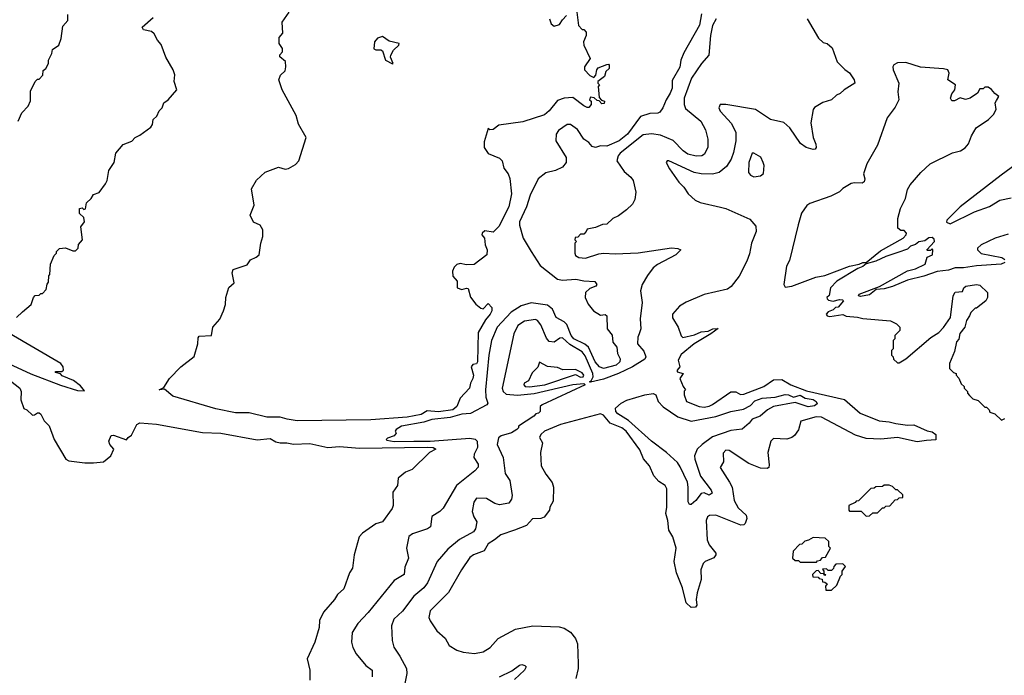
# Model space of a CAD drawing. Extents: x 2239805 to 2396427, y 665731 to 772158.
# Tile 236 of 256: x 2348287 to 2354252, y 698824 to 702800. Entities that reach past the tile are written whole.
import ezdxf

# ---------------------------------------------------------------- set-up
doc = ezdxf.new("R2010")
doc.units = 0

msp = doc.modelspace()

# ---------------------------------------------------------------- linework, layer by layer
at = {"layer": '0CON05XD'}
for points in [[(2351658.3, 702878.3), (2351672.5, 702765), (2351695, 702740), (2351705, 702740), (2351720, 702725), (2351720, 702705), (2351703.9, 702666.1), (2351704, 702645), (2351743.3, 702565), (2351710, 702515), (2351710, 702495), (2351740.7, 702460.7), (2351765, 702450), (2351777, 702463), (2351783.8, 702495), (2351792.7, 702507.3), (2351845, 702527.5), (2351855, 702530), (2351857.5, 702525), (2351857.5, 702505), (2351837.5, 702485), (2351830, 702455), (2351790, 702425), (2351790, 702415), (2351800, 702405), (2351792.5, 702395), (2351798.3, 702328.3), (2351811.7, 702311.7), (2351830, 702305), (2351828.3, 702291.7), (2351815, 702290), (2351798.3, 702308.3), (2351785, 702310), (2351767, 702327), (2351745, 702330), (2351740, 702315), (2351750, 702305), (2351750, 702285), (2351735, 702267.5), (2351725, 702267.5), (2351705, 702276.7), (2351638.8, 702328.8), (2351585.9, 702324.1), (2351545, 702310), (2351495, 702246.7), (2351466.6, 702223.4), (2351335, 702180), (2351189.5, 702160.5), (2351155, 702133.3), (2351135, 702132.5), (2351125, 702140), (2351100.2, 702059.8), (2351101.1, 702025), (2351125, 701988.8), (2351195, 701961.2), (2351210, 701945), (2351220.5, 701900.5), (2351246.1, 701866.1), (2351257.5, 701837.5), (2351265.8, 701745), (2351250.8, 701665), (2351190, 701545), (2351155, 701512.5), (2351105, 701520), (2351090, 701505), (2351087.5, 701495), (2351102.5, 701475), (2351106.7, 701435), (2351120, 701405), (2351117.5, 701375), (2351040, 701315), (2350995, 701312.9), (2350955, 701322.5), (2350935, 701316), (2350920, 701300), (2350910, 701275), (2350911.2, 701245), (2350936.7, 701215), (2350937.5, 701175), (2350965, 701163.8), (2350995, 701172.5), (2351005, 701170), (2351017.7, 701117.7), (2351050, 701075), (2351081.7, 701051.7), (2351095, 701047.5), (2351125, 701080), (2351146.7, 701055), (2351146.7, 701035), (2351137.5, 701015), (2351109.5, 700980.5), (2351065.8, 700904.2), (2351060, 700725), (2351055, 700713.3), (2351031.7, 700708.3), (2351022.5, 700695), (2351037.5, 700645), (2351033.3, 700625), (2351017.5, 700595), (2351012.5, 700565), (2350955.9, 700504.1), (2350936.2, 700455), (2350911.2, 700435), (2350825, 700422.5), (2350755, 700428), (2350718.8, 700405), (2350635, 700390.7), (2350415, 700374.5)], [(2348277.5, 702185), (2348300, 702235), (2348337.5, 702275), (2348351.7, 702308.3), (2348353, 702367), (2348380, 702425), (2348395, 702440), (2348405, 702440), (2348427, 702463), (2348428.3, 702491.7), (2348446.4, 702503.6), (2348462.5, 702535), (2348462.5, 702555), (2348482.5, 702595), (2348485, 702620), (2348523.6, 702646.4), (2348537.5, 702685), (2348549.2, 702760.8), (2348578, 702795), (2348579.5, 702830.5)], [(2348305, 701027.5), (2348356.4, 701073.6), (2348370, 701115), (2348381.7, 701128.3), (2348405, 701130), (2348415, 701140), (2348425, 701140), (2348447, 701163), (2348453, 701197), (2348461.7, 701208.3), (2348463, 701247), (2348470, 701255), (2348473, 701317), (2348495, 701370), (2348510, 701385), (2348510, 701395), (2348528.3, 701411.7), (2348565, 701417.5), (2348608.3, 701398.3), (2348625, 701397.5), (2348641.2, 701415), (2348642.5, 701437.5), (2348667.5, 701465), (2348657, 701543), (2348680, 701575), (2348675, 701600), (2348650, 701625), (2348650, 701655), (2348665, 701660), (2348675, 701650), (2348685, 701652.5), (2348691.2, 701688.8), (2348720, 701715), (2348735, 701740), (2348767.7, 701752.3), (2348806.2, 701805), (2348816.2, 701825), (2348826.7, 701885), (2348858.8, 701935), (2348869.5, 701990.5), (2348915, 702043.3), (2348966.1, 702063.9), (2348987.5, 702085), (2349015, 702098.8), (2349081.2, 702148.8), (2349092, 702165), (2349096.2, 702195), (2349117.5, 702215), (2349133, 702247), (2349150, 702265), (2349160, 702295), (2349186.4, 702313.6), (2349240, 702375), (2349222.5, 702425), (2349227.5, 702465), (2349217.5, 702495), (2349173, 702573), (2349145, 702650), (2349122.5, 702675), (2349102.5, 702715), (2349085, 702727.5), (2349037.5, 702737.5), (2349030, 702755), (2349096.4, 702813.6)], [(2350415, 700374.5), (2349968.5, 700368.5), (2349906.9, 700376.9), (2349865, 700390.5), (2349785, 700390), (2349677, 700417), (2349595, 700416.8), (2349475, 700440), (2349215, 700516.2), (2349165, 700560), (2349132.5, 700555), (2349160, 700570), (2349193.8, 700625), (2349264.3, 700695.7), (2349345, 700757.5), (2349366.4, 700833.6), (2349368.3, 700871.7), (2349375, 700880), (2349450, 700885), (2349458, 700935), (2349499.2, 700985), (2349522.5, 701035), (2349533.6, 701073.6), (2349536.2, 701115), (2349554.1, 701175.9), (2349587.5, 701205), (2349574, 701265), (2349581.2, 701285), (2349665, 701313.8), (2349686.1, 701343.9), (2349720.7, 701359.3), (2349737.5, 701375), (2349747.5, 701445), (2349761.1, 701485), (2349760.8, 701525), (2349745, 701554), (2349703.2, 701573.2), (2349683.3, 701615), (2349706.9, 701675), (2349692.5, 701775), (2349722.2, 701827.8), (2349773.6, 701876.4), (2349854.4, 701905.6), (2349895, 701893.6), (2349915, 701896.7), (2349958.5, 701921.5), (2349978.6, 701945), (2350023.3, 702085), (2349976, 702166), (2349961.7, 702218.3), (2349876.7, 702375), (2349857.5, 702435), (2349867, 702463), (2349895, 702490), (2349900, 702515), (2349897, 702547), (2349862.5, 702575), (2349863, 702587), (2349880, 702605), (2349880, 702625), (2349860, 702655), (2349858.3, 702691.7), (2349881.7, 702718.3), (2349877.5, 702785), (2349920, 702845)], [(2352418, 702835), (2352405, 702766.7), (2352310, 702600), (2352292.5, 702555), (2352287, 702513), (2352239.7, 702430.3), (2352239.4, 702385), (2352228.5, 702355), (2352203.3, 702315), (2352183.8, 702265), (2352165, 702240), (2352153, 702233), (2352105, 702231.2), (2352047.7, 702212.3), (2351968.6, 702105), (2351920, 702065), (2351845, 702033.8), (2351805, 702035.6), (2351775, 702025.6), (2351755, 702031.4), (2351735.7, 702055), (2351705.4, 702075.4), (2351665.8, 702135), (2351625, 702164.4), (2351605, 702164.2), (2351551.7, 702128.3), (2351538, 702105), (2351536, 702065), (2351598.8, 701965), (2351598.8, 701935), (2351575, 701906.2), (2351534.1, 701885.9), (2351475, 701871.2), (2351427.5, 701835), (2351380, 701735), (2351358.1, 701665), (2351315.6, 701575), (2351315.6, 701555), (2351337.5, 701475), (2351386.5, 701395), (2351440, 701310), (2351545, 701227.3), (2351575, 701220), (2351656.6, 701226.6), (2351705, 701215.6), (2351771.7, 701211.7), (2351783.3, 701195), (2351776.7, 701185), (2351740.9, 701169.1), (2351716, 701145), (2351713.3, 701115), (2351730.6, 701075), (2351763.5, 701035), (2351805, 701008.5), (2351835, 701011.9), (2351843.6, 701003.6), (2351845.6, 700925.6), (2351876.9, 700886.9), (2351881.4, 700845), (2351904, 700815), (2351909.2, 700775), (2351925.9, 700744.1), (2351924, 700725), (2351900, 700705), (2351825, 700684.5), (2351799.5, 700695), (2351774.6, 700725), (2351733.4, 700813.4), (2351711.6, 700831.6), (2351644.1, 700865), (2351629.2, 700885), (2351601, 700951), (2351585, 700967.7), (2351536.9, 700995), (2351514.5, 701045), (2351485, 701068), (2351385, 701083.9), (2351325, 701064.7), (2351263.9, 701026.1), (2351180, 700935), (2351145.6, 700855), (2351128.7, 700765), (2351110, 700555), (2351110.7, 700510.7), (2351123.3, 700475), (2351117.5, 700465), (2351018.4, 700411.6), (2350965, 700407.4), (2350895, 700388.5), (2350785, 700375.8), (2350735, 700360.4), (2350600, 700335), (2350567.5, 700315), (2350562.5, 700305), (2350567, 700293), (2350555, 700277.5), (2350515, 700262.5), (2350507.5, 700255), (2350510.7, 700250.7), (2350555, 700241.5), (2350675.2, 700244.8), (2350775, 700244.5), (2351015, 700261.6), (2351047, 700257), (2351058.9, 700245), (2351061.1, 700205), (2351040.8, 700165), (2351039.2, 700145), (2351064.3, 700105), (2351064.2, 700085.8), (2351045.6, 700064.4), (2350933.8, 699975), (2350852.3, 699837.7), (2350832.3, 699817.7), (2350785, 699787.5), (2350776.7, 699725), (2350757.8, 699712.2), (2350667, 699683), (2350644.2, 699665.8), (2350630, 699595), (2350642.5, 699535), (2350620.7, 699479.3), (2350616.2, 699435), (2350555, 699400), (2350399.2, 699205), (2350335, 699138.8), (2350300.8, 699085), (2350298, 699025), (2350305, 698992.5), (2350326.2, 698955), (2350384.1, 698884.1), (2350423.3, 698855), (2350423.3, 698815)], [(2352507.1, 702805), (2352485.5, 702765), (2352472.5, 702705), (2352461.4, 702585), (2352418.9, 702535), (2352356.7, 702445), (2352313.8, 702325), (2352311.9, 702285), (2352321.2, 702261.2), (2352413.3, 702185), (2352441.7, 702131.7), (2352456.1, 702076.1), (2352456.4, 702026.4), (2352436.7, 701985), (2352420, 701975), (2352385, 701972.5), (2352335, 701984.3), (2352306.2, 702005), (2352246.6, 702066.6), (2352169.8, 702099.8), (2352115, 702107.1), (2352065, 702101.1), (2351925, 701991.1), (2351912.5, 701975), (2351904.2, 701944.2), (2351949.5, 701879.5), (2351990, 701845), (2352003.3, 701825), (2352020, 701755), (2352015, 701710), (2351999.3, 701680.7), (2351963, 701647), (2351915, 701610), (2351880, 701595), (2351845, 701560), (2351818.3, 701558.3), (2351775, 701540), (2351725, 701530), (2351720, 701515), (2351705, 701500), (2351685, 701500), (2351668.3, 701481.7), (2351651.7, 701478.3), (2351650, 701465), (2351660, 701455), (2351650, 701445), (2351650, 701385), (2351655, 701370), (2351675, 701357.5), (2351715, 701354), (2351795, 701380), (2351825, 701384), (2351895, 701380), (2352035, 701385.8), (2352235.9, 701415.9), (2352275, 701413.3), (2352292.5, 701405), (2352263.3, 701375), (2352151.2, 701315), (2352125.6, 701294.4), (2352090.3, 701249.7), (2352058, 701195), (2352048.8, 701155), (2352058, 701085), (2352046.9, 700986.9), (2352051.2, 700925), (2352041.2, 700895), (2352032, 700875), (2352029.2, 700835), (2352069.5, 700789.5), (2352081.5, 700755), (2352075, 700741.5), (2351999.5, 700695), (2351915.9, 700654.1), (2351825, 700620.7), (2351745, 700601.2), (2351740, 700605), (2351749.1, 700610.9), (2351761.2, 700635), (2351760.3, 700655), (2351712.5, 700762.5), (2351695.3, 700785), (2351619.8, 700829.8), (2351575, 700870.8), (2351560.3, 700869.7), (2351525, 700844), (2351495, 700849.2), (2351479.4, 700869.4), (2351445, 700948.8), (2351425, 700976.2), (2351411.2, 700981.2), (2351345, 700972.5), (2351306, 700945), (2351280, 700895), (2351211.1, 700565), (2351217.1, 700545), (2351235, 700530), (2351302.9, 700522.9), (2351405, 700532.3), (2351638.2, 700588.2), (2351705, 700593.3), (2351713.3, 700585), (2351452.5, 700465), (2351440, 700455), (2351440, 700425), (2351430, 700415), (2351415, 700410), (2351402.5, 700395), (2351310, 700335), (2351310, 700325), (2351300, 700315), (2351266, 700295), (2351204, 700276), (2351187.1, 700265), (2351179.4, 700225), (2351215.8, 700145), (2351229.2, 700049.2), (2351256.2, 700005), (2351270, 699915), (2351267.3, 699892.7), (2351250.7, 699869.3), (2351195, 699858.8), (2351165, 699865.8), (2351115, 699895.8), (2351055, 699898.8), (2351039.2, 699875), (2351027.7, 699817.7), (2351038, 699785), (2351056, 699755), (2351048.3, 699711.7), (2351035.6, 699694.4), (2350952.1, 699647.9), (2350880.5, 699589.5), (2350816, 699515), (2350756.9, 699385), (2350735, 699355.8), (2350674.6, 699305.4), (2350607.1, 699212.9), (2350553.8, 699165), (2350540, 699125), (2350543.3, 699035), (2350553.8, 698995), (2350590.9, 698940.9), (2350631.4, 698865), (2350632.5, 698835), (2350620.8, 698775)], [(2353057.5, 702805), (2353127, 702687), (2353155, 702662.5), (2353180, 702655), (2353209.3, 702629.3), (2353240, 702545), (2353287, 702497), (2353315, 702477.5), (2353343.3, 702435), (2353346.7, 702415), (2353282.5, 702375), (2353258.3, 702351.7), (2353235, 702342.5), (2353206.1, 702313.9), (2353152.3, 702297.7), (2353102.7, 702267.3), (2353094, 702255), (2353080.8, 702175), (2353094, 702085), (2353111.2, 702045), (2353113.3, 702025), (2353107.5, 702015), (2353095, 702012), (2353052.5, 702025), (2353018.3, 702048.3), (2352953.3, 702145), (2352915.9, 702175.9), (2352835, 702193.8), (2352745, 702256.2), (2352566.1, 702286.1), (2352530, 702285), (2352522.5, 702265), (2352531.2, 702245), (2352600, 702170), (2352626.4, 702115), (2352626.1, 702065), (2352611.3, 701995), (2352596.7, 701953.3), (2352570, 701910), (2352525, 701873.8), (2352485, 701863.8), (2352415, 701864.5), (2352373.6, 701873.6), (2352220, 701945), (2352210, 701945), (2352203.3, 701935), (2352223.3, 701895), (2352280, 701815), (2352310, 701785), (2352337.5, 701745), (2352380, 701705), (2352410.7, 701690.7), (2352533.8, 701663.8), (2352565.9, 701655.9), (2352710.5, 701590.5), (2352747.9, 701547.9), (2352750, 701515), (2352721.2, 701445), (2352709.3, 701380.7), (2352693.3, 701335), (2352646.1, 701243.9), (2352597.7, 701182.3), (2352575, 701166.7), (2352435, 701133.3), (2352325, 701086.7), (2352285, 701062.5), (2352242.5, 701015), (2352243, 700993), (2352277.5, 700935), (2352293.9, 700883.9), (2352305, 700873.8), (2352375, 700889.5), (2352415, 700907.3), (2352458.8, 700911.2), (2352487.5, 700925), (2352518.3, 700928.3), (2352475.4, 700894.6), (2352373.8, 700835), (2352295, 700770), (2352277.5, 700735), (2352287.5, 700695), (2352270, 700675), (2352270, 700665), (2352307.5, 700655), (2352287.5, 700625), (2352306.7, 700576.7), (2352320, 700555), (2352313, 700547), (2352312.5, 700525), (2352327.5, 700485), (2352403.7, 700453.7), (2352435, 700451.1), (2352465, 700455.6), (2352485, 700465.6), (2352595, 700544.2), (2352625, 700542.9), (2352655, 700526.9), (2352675, 700528.9), (2352796.2, 700575), (2352855, 700617.1), (2352905, 700618.1), (2352959.2, 700585), (2353055, 700548.9), (2353285, 700496.5), (2353378.8, 700415), (2353495, 700368), (2353555, 700362.5), (2353595, 700350.4), (2353665, 700340.6), (2353705, 700343.3), (2353785, 700307.5), (2353815, 700301.2), (2353837.5, 700285), (2353838.3, 700251.7), (2353781.7, 700248.3), (2353725, 700240.5), (2353605, 700266.5), (2353505, 700256.2), (2353415, 700259.6), (2353350.6, 700280.6), (2353145, 700389.1), (2353112.4, 700392.4), (2353020, 700365), (2353005, 700312.5), (2352981.7, 700278.3), (2352965, 700266.2), (2352933.9, 700256.1), (2352855, 700260), (2352837.5, 700245), (2352819.2, 700175), (2352828.8, 700101.2), (2352825.6, 700084.4), (2352815, 700078), (2352775, 700080.6), (2352705, 700108.6), (2352585, 700186.7), (2352565, 700190), (2352548.3, 700171.7), (2352551.7, 700118.3), (2352530, 700085), (2352588.1, 699995), (2352604.3, 699965), (2352616.7, 699885), (2352640.8, 699840.8), (2352688, 699795), (2352693.3, 699775), (2352682.5, 699745), (2352673.6, 699736.4), (2352655.9, 699734.1), (2352505, 699795.6), (2352465.8, 699794.2), (2352453.8, 699785), (2352446.1, 699763.9), (2352451.9, 699645), (2352465, 699616), (2352504, 699565), (2352504, 699555), (2352493.1, 699536.9), (2352440, 699515), (2352428.3, 699501.7), (2352414.4, 699465), (2352416.5, 699405), (2352392.2, 699325), (2352385.8, 699285), (2352389.5, 699250.5), (2352382.3, 699237.7), (2352356.1, 699236.1), (2352324, 699264), (2352303.1, 699355), (2352265.6, 699445), (2352253.1, 699515), (2352264.4, 699595), (2352244.3, 699665), (2352220.8, 699705), (2352214.1, 699764.1), (2352201.2, 699805), (2352208, 699845), (2352207.5, 699955), (2352197.5, 699975), (2352160, 700000), (2352130, 700035), (2352102.5, 700095), (2352066.4, 700136.4), (2352045, 700192.5), (2351961.2, 700305), (2351936.2, 700325), (2351864, 700354), (2351825, 700401.1), (2351805, 700409.3), (2351562.9, 700345), (2351465.7, 700305), (2351443.8, 700285), (2351437, 700267), (2351453.9, 700233.9), (2351442.5, 700175), (2351447.5, 700095), (2351473.8, 700045), (2351513.8, 699993.8), (2351521.2, 699965), (2351519.3, 699880.7), (2351500, 699845), (2351496.7, 699825), (2351465, 699784.3), (2351445, 699774.4), (2351395, 699773.8), (2351357, 699733), (2351285.6, 699705.6), (2351203, 699677), (2351164.6, 699645.4), (2351125, 699622.7), (2351100.9, 699579.1), (2351036.7, 699555), (2351015, 699538.8), (2350964.2, 699465), (2350885, 699326.7), (2350773.3, 699215), (2350766.7, 699175), (2350774.1, 699154.1), (2350814.1, 699094.1), (2350865, 699050), (2350890, 699005), (2350935, 698977.5), (2350974.3, 698964.3), (2351043.3, 698956.7), (2351095, 698966.7), (2351136.6, 698993.4), (2351185, 699048), (2351290, 699105), (2351396.1, 699123.9), (2351555, 699118), (2351585, 699111.2), (2351625, 699086.7), (2351655, 699047.5), (2351665.7, 699015), (2351670, 698895), (2351670, 698865), (2351657.5, 698805)], [(2351497.5, 702805), (2351506.7, 702775), (2351525, 702761.2), (2351558.3, 702771.7), (2351575, 702800), (2351600, 702825)], [(2350545, 702533.3), (2350550, 702535), (2350533.6, 702573.6), (2350536, 702585), (2350552.5, 702615), (2350583.8, 702645), (2350586.7, 702655), (2350525, 702670), (2350485, 702698), (2350455, 702687.1), (2350437.1, 702665), (2350433, 702623), (2350445, 702617.5), (2350475, 702618), (2350485, 702611.2), (2350502.5, 702555), (2350545, 702533.3)], [(2352925, 701177.5), (2352965, 701184.4), (2353111.1, 701238.9), (2353165, 701248.5), (2353315, 701306.2), (2353372.9, 701317.1), (2353395, 701327.1), (2353415, 701326.7), (2353502.1, 701397.9), (2353640, 701475), (2353658.8, 701495), (2353660, 701505), (2353645, 701522.5), (2353625, 701522.5), (2353607.5, 701535), (2353607.5, 701595), (2353623.3, 701655), (2353653.3, 701715), (2353665, 701770), (2353681.7, 701798.3), (2353746.1, 701873.9), (2353803.9, 701926.1), (2353938.3, 701991.7), (2353987.5, 702005), (2354015, 702023.3), (2354035, 702047.5), (2354053.3, 702095), (2354082.5, 702145), (2354156.1, 702193.9), (2354187.5, 702225), (2354202.5, 702255), (2354197.5, 702295), (2354205, 702310), (2354220, 702335), (2354195, 702352.5), (2354175, 702377.5), (2354155, 702390), (2354135, 702390), (2354125, 702380), (2354105, 702380), (2354090, 702355), (2354045, 702323.3), (2354017, 702317), (2353985, 702326.7), (2353951.7, 702308.3), (2353935, 702307.5), (2353927.5, 702325), (2353935, 702350), (2353952.5, 702375), (2353957.5, 702405), (2353910, 702435), (2353917.5, 702475), (2353910, 702495), (2353885, 702502.5), (2353745, 702511.2), (2353655, 702540), (2353605, 702537.5), (2353583, 702527), (2353577.5, 702515), (2353580, 702495), (2353613.3, 702415), (2353607.5, 702362.5), (2353613.8, 702315), (2353590.5, 702269.5), (2353543.3, 702205), (2353485, 702040), (2353420, 701925), (2353400, 701865), (2353406.7, 701835), (2353403.6, 701816.4), (2353390.7, 701809.3), (2353345, 701811.2), (2353325, 701806.2), (2353273.9, 701776.1), (2353253.6, 701756.4), (2353200.7, 701729.3), (2353073.9, 701686.1), (2353057, 701673), (2353024.1, 701625.9), (2353004, 701556), (2352951.2, 701338.8), (2352932.5, 701305), (2352917.5, 701195), (2352925, 701177.5)], [(2354545, 702085.5), (2354232.8, 701857.2), (2353984.2, 701665.8), (2353903.3, 701585), (2353901.7, 701571.7), (2353925, 701562.5)], [(2352735, 701847.5), (2352775, 701852.5), (2352793, 701867), (2352797.5, 701915), (2352792.5, 701935), (2352776.4, 701966.4), (2352735, 701990), (2352725, 701990), (2352704, 701935), (2352703.6, 701873.6), (2352715, 701857.5), (2352735, 701847.5)], [(2353925, 701562.5), (2354071.2, 701635), (2354162.2, 701667.8), (2354225, 701706.2), (2354295, 701720)], [(2354255, 701326.7), (2354233.3, 701316.7), (2354085, 701306.7), (2354005, 701294.4), (2353955, 701295.5), (2353915, 701280.9), (2353845, 701272.5), (2353765, 701244.5), (2353665, 701221.1), (2353575, 701182.5), (2353525, 701168), (2353476.2, 701163.8), (2353435, 701131.4), (2353382, 701122), (2353370, 701125), (2353373.9, 701136.1), (2353497, 701183), (2353665, 701276.7), (2353715, 701290), (2353773, 701317), (2353785, 701360), (2353817.5, 701375), (2353820, 701405), (2353815, 701410), (2353805, 701400), (2353785, 701400), (2353782.5, 701405), (2353830, 701455), (2353828.3, 701468.3), (2353815, 701480), (2353795, 701477.5), (2353771.7, 701458.3), (2353735, 701452.5), (2353715, 701437.5), (2353685, 701427.5), (2353665, 701407.5), (2353607.5, 701387.5), (2353535, 701363.8), (2353475, 701336.2), (2353415, 701320), (2353396.1, 701303.9), (2353365, 701291.2), (2353237.5, 701215), (2353200, 701175), (2353191.7, 701128.3), (2353177.5, 701115), (2353178.3, 701108.3), (2353188.3, 701098.3), (2353215, 701092.5), (2353255, 701102.5), (2353271.7, 701101.7), (2353277.5, 701095), (2353245, 701057.5), (2353230, 701055), (2353215, 701040), (2353185, 701027.5), (2353172.5, 701015), (2353180, 701005), (2353195, 701000), (2353275, 701012.5), (2353295, 701002.5), (2353363, 700997), (2353395, 700987.5), (2353563, 700973), (2353600, 700955), (2353620, 700935), (2353620, 700915), (2353590, 700885), (2353590, 700865), (2353580, 700855), (2353580, 700805), (2353570, 700795), (2353570, 700765), (2353580, 700755), (2353581.7, 700741.7), (2353605, 700720), (2353615, 700720), (2353656.4, 700743.6), (2353807, 700873), (2353855, 700902.5), (2353885, 700932.5), (2353927.5, 700995), (2353942.5, 701125), (2353955, 701147.5), (2353998.3, 701151.7), (2354007.5, 701175), (2354020, 701185), (2354085, 701193.3), (2354105, 701190), (2354150, 701145), (2354150, 701115), (2354140, 701095), (2354085, 701050), (2354075, 701050), (2354050, 701025), (2354042.5, 701005), (2354022.5, 700975), (2354012.5, 700935), (2353983, 700897), (2353977, 700863), (2353963, 700847), (2353951.7, 700788.3), (2353920, 700715), (2353920, 700685), (2353945, 700660), (2353960, 700655), (2353960, 700645), (2353977, 700627), (2353991.7, 700591.7), (2354010, 700575), (2354010, 700565), (2354030, 700545), (2354030, 700535), (2354041.7, 700521.7), (2354061.7, 700501.7), (2354095, 700490), (2354135, 700450), (2354145, 700450), (2354160, 700435), (2354165, 700420), (2354195, 700410), (2354235, 700372.5), (2354255, 700382.5)], [(2354275, 701498.8), (2354196.7, 701475), (2354113.3, 701435), (2354090, 701415), (2354090, 701405), (2354111.7, 701381.7), (2354238.3, 701358.3), (2354255.8, 701345)], [(2348267.5, 700995), (2348305, 701027.5)], [(2348085, 700775.4), (2348355, 700652.9), (2348535, 700584.5), (2348637.5, 700552.5), (2348680, 700550), (2348655, 700580), (2348612.5, 700612.5), (2348545, 700641.2), (2348535, 700652.5), (2348505, 700660), (2348505, 700667.5), (2348543, 700667), (2348552.5, 700675), (2348551.2, 700695), (2348536.2, 700715), (2348225, 700896.5)], [(2351375, 700574.6), (2351468.8, 700585), (2351655, 700648.8), (2351685, 700632.5), (2351700, 700635), (2351705.3, 700645), (2351695, 700659.4), (2351655, 700678.8), (2351577, 700677), (2351545, 700691.2), (2351485, 700698), (2351437, 700723), (2351426.1, 700693.9), (2351391.3, 700658.7), (2351369.4, 700610.6), (2351344.3, 700595), (2351341.9, 700585), (2351348.8, 700575), (2351375, 700574.6)], [(2348185, 700646.2), (2348288, 700565), (2348295.8, 700545), (2348293.8, 700495), (2348312.5, 700442.5), (2348330, 700435), (2348365, 700402.5), (2348377, 700403), (2348395, 700416.7), (2348405, 700416.7), (2348415, 700407.5), (2348435, 700367.5), (2348465, 700337.5), (2348496, 700255), (2348565.8, 700135.8), (2348585, 700126), (2348682.7, 700112.7), (2348735, 700112), (2348795, 700118.8), (2348840, 700155), (2348857.5, 700195), (2348833.3, 700225), (2348827.5, 700245), (2348841.2, 700278.8), (2348855, 700281.2), (2348935, 700252.5), (2348943.6, 700266.4), (2348965, 700280), (2348997.5, 700345), (2349015, 700355.8), (2349115, 700348), (2349395, 700296.9), (2349505, 700292.7), (2349725, 700253.3), (2349805, 700260.2), (2349839.8, 700239.8), (2349865, 700233.9), (2349905, 700234.8), (2349945, 700225.2), (2350045, 700229.8), (2350155, 700205.2), (2350225, 700211), (2350345, 700202.1), (2350755, 700208.4), (2350792.5, 700205), (2350807.5, 700195), (2350770, 700175), (2350665, 700073.3), (2350623.8, 700056.2), (2350580.5, 700019.5), (2350576.2, 699975), (2350548, 699935), (2350550, 699855), (2350544, 699835), (2350486.2, 699755), (2350445, 699743.3), (2350363.9, 699686.1), (2350343.3, 699665), (2350314, 699555), (2350302.9, 699475), (2350286, 699445), (2350251.2, 699348.8), (2350212, 699315), (2350193.8, 699285), (2350127, 699207)], [(2352355, 699860), (2352345, 699860), (2352336.4, 699876.4), (2352337.8, 699965), (2352332.2, 699995), (2352289.6, 700089.6), (2352272.5, 700115), (2352205.5, 700175.5), (2352114, 700244), (2351975, 700368.6), (2351910.2, 700410.2), (2351898.8, 700425), (2351897.5, 700445), (2351932.1, 700475), (2351965, 700492), (2352075, 700524.8), (2352125, 700532.3), (2352140.6, 700525), (2352155, 700484), (2352185, 700452.9), (2352275, 700391.8), (2352355, 700366.2), (2352505, 700394.7), (2352595.3, 700424.7), (2352671.5, 700438.5), (2352715, 700461.5), (2352741, 700489), (2352785, 700504.3), (2352865, 700510.4), (2352925, 700527.1), (2352945.2, 700525.2), (2352975, 700511.9), (2353015, 700522.6), (2353045, 700505.8), (2353095, 700496.9), (2353112.5, 700485), (2353119.3, 700470.7), (2353101.9, 700458.1), (2353065, 700452.9), (2352985, 700479.2), (2352855, 700454.4), (2352817.5, 700435), (2352772.5, 700395), (2352725, 700377.1), (2352707.4, 700352.6), (2352665, 700316.7), (2352595, 700309.4), (2352485, 700270.4), (2352421.9, 700225), (2352391.8, 700195), (2352376.5, 700155), (2352377.3, 700135), (2352412.8, 700032.8), (2352476.6, 699946.6), (2352481.7, 699928.3), (2352465, 699916), (2352435, 699930), (2352415, 699926), (2352384.5, 699885.5), (2352355, 699860)], [(2353415, 699790), (2353435, 699792.5), (2353455, 699810), (2353485, 699810), (2353515, 699840), (2353525, 699840), (2353535, 699850), (2353558.3, 699851.7), (2353591.7, 699888.3), (2353605, 699890), (2353615, 699900), (2353638.3, 699901.7), (2353638.3, 699918.3), (2353605, 699950), (2353595, 699950), (2353575, 699970), (2353555, 699977.5), (2353525, 699977.5), (2353515, 699970), (2353475, 699967.5), (2353465, 699960), (2353443, 699957), (2353368.3, 699881.7), (2353355, 699880), (2353348.3, 699871.7), (2353310, 699855), (2353310, 699825), (2353315, 699820), (2353385, 699820), (2353415, 699790)], [(2353115, 699510), (2353121.7, 699518.3), (2353138.3, 699521.7), (2353151.7, 699538.3), (2353168.3, 699541.7), (2353200, 699595), (2353190, 699605), (2353190, 699635), (2353167, 699657), (2353095, 699660), (2353067, 699643), (2353043, 699637), (2353025, 699620), (2353011.7, 699618.3), (2352973, 699577), (2352970, 699535), (2352985, 699520), (2353005, 699520), (2353015, 699510), (2353115, 699510)], [(2353205, 699340), (2353238.3, 699371.7), (2353260, 699425), (2353270, 699435), (2353270, 699455), (2353290, 699485), (2353275, 699500), (2353231.7, 699498.3), (2353220, 699485), (2353218.3, 699471.7), (2353205, 699460), (2353185, 699460), (2353175, 699470), (2353151.7, 699468.3), (2353160, 699455), (2353160, 699440), (2353170, 699435), (2353165, 699430), (2353160, 699440), (2353141.7, 699441.7), (2353125, 699460), (2353111.7, 699458.3), (2353090, 699435), (2353091.7, 699421.7), (2353125, 699420), (2353131.7, 699411.7), (2353148.3, 699408.3), (2353151.7, 699391.7), (2353165, 699390), (2353178.3, 699378.3), (2353170, 699365), (2353171.7, 699341.7), (2353205, 699340)], [(2350127, 699207), (2350103.2, 699156.8), (2350100.8, 699115), (2350074.3, 699025), (2350029.2, 698925), (2350045.8, 698855.8), (2350044.4, 698795)], [(2351194.5, 698815.5), (2351267.8, 698852.2), (2351315, 698886.9), (2351330.3, 698890.3), (2351346.7, 698885), (2351356.2, 698875), (2351346, 698855), (2351285, 698799.2)]]:
    msp.add_lwpolyline(points, dxfattribs=at)

doc.saveas('drawing.dxf')
